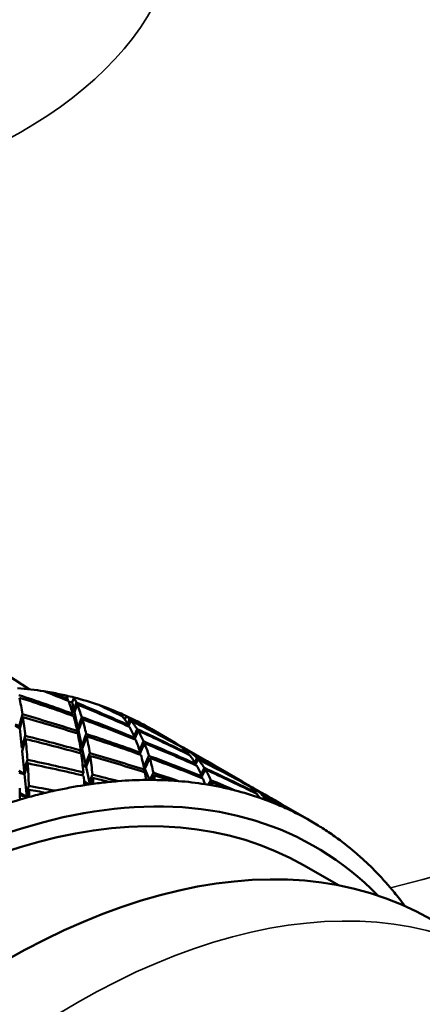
# Model space of a CAD drawing. Header units: inches. Extents: x 0.1 to 33.9, y 0.6 to 21.4.
# Tile 62 of 82: x 27.405 to 27.706, y 9.658 to 10.394. Entities that reach past the tile are written whole.
import ezdxf

# ---------------------------------------------------------------- set-up
doc = ezdxf.new("R2010")
doc.units = ezdxf.units.IN
doc.header["$MEASUREMENT"] = 0
doc.layers.add('Visible (ANSI)', color=7, linetype='Continuous', lineweight=50)
doc.layers.add('Visible Narrow (ANSI)', color=7, linetype='Continuous', lineweight=35)

msp = doc.modelspace()

# ---------------------------------------------------------------- linework, layer by layer
at = {"layer": 'Visible (ANSI)'}
for p, q in [((27.4292, 9.89085), (27.42864, 9.88976)), ((27.44095, 9.88611), (27.44059, 9.88504)), ((27.44184, 9.88387), (27.44441, 9.88378)), ((27.44567, 9.88724), (27.44441, 9.88378)), ((27.44441, 9.88378), (27.44562, 9.87811)), ((27.44562, 9.87811), (27.44742, 9.88345)), ((27.44802, 9.88203), (27.44604, 9.87616)), ((27.40491, 9.86649), (27.40717, 9.87468)), ((27.44367, 9.87874), (27.44562, 9.87811)), ((27.444, 9.87771), (27.44619, 9.87661)), ((27.44604, 9.87616), (27.44415, 9.87725)), ((27.44482, 9.87505), (27.44435, 9.8737)), ((27.44604, 9.87616), (27.44853, 9.86447)), ((27.44853, 9.86447), (27.45139, 9.87264)), ((27.46962, 9.87971), (27.46931, 9.87921)), ((27.48095, 9.8741), (27.48076, 9.87363)), ((27.48477, 9.87337), (27.48361, 9.87074)), ((27.40172, 9.86697), (27.40562, 9.86571)), ((27.40516, 9.86406), (27.40183, 9.86598)), ((27.4075, 9.87252), (27.40516, 9.86406)), ((27.45189, 9.87097), (27.44894, 9.86254)), ((27.48579, 9.86752), (27.48719, 9.87094)), ((27.48641, 9.86651), (27.48609, 9.86575)), ((27.48802, 9.87001), (27.48625, 9.86568)), ((27.40516, 9.86406), (27.40667, 9.84948)), ((27.40928, 9.85856), (27.40667, 9.84948)), ((27.44807, 9.8622), (27.44748, 9.86057)), ((27.44749, 9.86481), (27.44853, 9.86447)), ((27.44762, 9.86427), (27.44931, 9.86358)), ((27.44894, 9.86254), (27.44786, 9.86316)), ((27.44894, 9.86254), (27.45142, 9.85093)), ((27.45472, 9.86003), (27.45142, 9.85093)), ((27.45183, 9.84899), (27.45514, 9.85812)), ((27.49057, 9.85843), (27.49276, 9.8636)), ((27.49348, 9.86242), (27.49079, 9.85607)), ((27.50326, 9.86372), (27.52117, 9.85337)), ((27.40692, 9.84706), (27.40954, 9.85615)), ((27.45142, 9.85093), (27.45241, 9.8506)), ((27.49112, 9.85715), (27.49067, 9.85611)), ((27.49453, 9.84471), (27.49819, 9.85306)), ((27.49758, 9.85449), (27.49458, 9.84765)), ((27.52471, 9.85106), (27.52462, 9.85089)), ((27.40667, 9.84948), (27.40756, 9.84927)), ((27.40692, 9.84706), (27.40868, 9.83005)), ((27.44996, 9.84568), (27.45068, 9.84759)), ((27.45183, 9.84899), (27.45471, 9.83545)), ((27.45742, 9.84567), (27.45448, 9.83787)), ((27.45471, 9.83545), (27.45775, 9.84351)), ((27.49447, 9.84473), (27.49507, 9.84605)), ((27.49461, 9.84505), (27.49467, 9.84502)), ((27.50163, 9.84363), (27.4981, 9.83585)), ((27.52824, 9.84929), (27.54627, 9.83888)), ((27.53009, 9.84626), (27.5308, 9.84767)), ((27.53112, 9.84513), (27.53089, 9.84468)), ((27.53178, 9.84697), (27.53095, 9.84532)), ((27.41089, 9.84069), (27.40857, 9.83297)), ((27.40868, 9.83005), (27.41107, 9.83804)), ((27.45471, 9.83545), (27.45205, 9.83699)), ((27.45212, 9.83629), (27.45471, 9.83545)), ((27.45448, 9.83787), (27.45553, 9.83762)), ((27.45448, 9.83787), (27.45471, 9.83545)), ((27.4981, 9.83585), (27.49921, 9.8355)), ((27.4981, 9.83585), (27.49849, 9.83393)), ((27.49849, 9.83393), (27.50214, 9.84196)), ((27.53734, 9.84198), (27.53577, 9.83893)), ((27.53627, 9.83678), (27.53666, 9.8375)), ((27.5365, 9.83776), (27.53819, 9.84105)), ((27.40868, 9.83005), (27.40457, 9.83242)), ((27.40465, 9.83103), (27.40868, 9.83005)), ((27.40857, 9.83297), (27.40951, 9.83281)), ((27.40857, 9.83297), (27.40868, 9.83005)), ((27.40868, 9.83005), (27.41045, 9.81295)), ((27.45178, 9.82908), (27.45264, 9.83127)), ((27.45471, 9.83545), (27.4575, 9.82237)), ((27.45947, 9.8296), (27.45757, 9.82473)), ((27.49749, 9.83164), (27.49824, 9.83324)), ((27.49769, 9.83582), (27.49849, 9.83393)), ((27.49849, 9.83393), (27.49804, 9.83419)), ((27.49806, 9.8341), (27.49849, 9.83393)), ((27.49849, 9.83393), (27.502, 9.82563)), ((27.50491, 9.83107), (27.50262, 9.82618)), ((27.50365, 9.82562), (27.50531, 9.82915)), ((27.543, 9.83459), (27.54053, 9.82996)), ((27.54114, 9.82856), (27.54373, 9.83341)), ((27.55334, 9.8348), (27.5714, 9.82437)), ((27.45685, 9.82227), (27.45323, 9.82436)), ((27.45332, 9.8232), (27.45642, 9.82221)), ((27.45757, 9.82473), (27.45761, 9.82238)), ((27.45757, 9.82473), (27.45868, 9.82455)), ((27.45785, 9.82242), (27.45971, 9.82719)), ((27.50262, 9.82618), (27.50266, 9.82563)), ((27.50262, 9.82618), (27.50378, 9.8259)), ((27.54074, 9.82718), (27.54129, 9.82818)), ((27.54776, 9.82552), (27.54586, 9.82206)), ((27.54713, 9.82185), (27.54836, 9.8241)), ((27.57485, 9.82189), (27.57495, 9.82205)), ((27.41045, 9.81295), (27.40523, 9.81596)), ((27.40528, 9.81418), (27.41045, 9.81295)), ((27.41045, 9.81295), (27.41209, 9.81822)), ((27.41049, 9.81634), (27.41045, 9.81295)), ((27.41198, 9.82113), (27.41049, 9.81634)), ((27.41049, 9.81634), (27.41148, 9.81624)), ((27.57847, 9.82029), (27.59649, 9.80989)), ((27.58105, 9.81866), (27.58023, 9.81734)), ((27.58102, 9.81574), (27.58129, 9.81616)), ((27.58107, 9.81642), (27.58202, 9.81796)), ((27.41045, 9.81295), (27.41051, 9.81239)), ((27.58753, 9.81301), (27.58657, 9.81151)), ((27.58773, 9.81109), (27.58836, 9.81208)), ((27.60357, 9.8058), (27.62148, 9.79546)), ((27.61745, 9.7617), (27.64303, 9.74693))]:
    msp.add_line(p, q, dxfattribs=at)
for centre, major_axis, ratio, start_param, end_param in [((27.07514, 9.35312), (0.31875, 0.55209), 0.57735, 6.223959, 9.484004), ((27.17414, 9.29596), (0.32812, 0.56833), 0.57735, 0.218825, 0.268664), ((27.23071, 9.2633), (0.85681, -0.32561), 0.706995, 1.589527, 1.636028), ((27.23778, 9.25922), (0.82256, -0.40094), 0.715485, 1.670277, 1.691859), ((27.17414, 9.29596), (0.32813, 0.56833), 0.57735, 0.203457, 0.218825), ((27.23071, 9.2633), (0.82256, -0.40094), 0.715485, 1.662613, 1.676491), ((27.17414, 9.29596), (0.32812, 0.56833), 0.57735, 0.175701, 0.203457), ((27.23071, 9.2633), (-0.18619, -0.64941), 0.191723, 2.904239, 2.918117), ((27.17414, 9.29596), (0.32812, 0.56833), 0.57735, 0.160333, 0.175701), ((27.23778, 9.25922), (0.85681, -0.32561), 0.706995, 1.597157, 1.643692), ((27.23778, 9.25922), (0.13949, 0.67622), 0.156004, 5.887059, 5.933594), ((27.23071, 9.2633), (-0.18619, -0.64941), 0.191723, 2.850074, 2.896575), ((27.23778, 9.25922), (0.18619, 0.64941), 0.191723, 6.053496, 6.075078), ((27.17414, 9.29596), (0.32812, 0.56833), 0.57735, 0.110494, 0.160333), ((27.23071, 9.2633), (0.82256, -0.40094), 0.715485, 1.608448, 1.654949), ((27.23778, 9.25922), (0.82256, -0.40094), 0.715485, 1.616078, 1.662613), ((27.23778, 9.25922), (0.18619, 0.64941), 0.191723, 5.999297, 6.045832), ((27.23778, 9.25922), (0.78126, -0.47582), 0.717221, 1.692388, 1.71397), ((27.17414, 9.29596), (0.32813, 0.56833), 0.57735, 0.095126, 0.110494), ((27.23071, 9.2633), (0.88341, -0.25327), 0.692428, 1.523022, 1.569557), ((27.23071, 9.2633), (-0.18619, -0.64941), 0.191723, 2.795909, 2.842444), ((27.23071, 9.2633), (0.85681, -0.32561), 0.706995, 1.535361, 1.581897), ((27.23071, 9.2633), (0.78126, -0.47582), 0.717221, 1.684724, 1.698602), ((27.17414, 9.29596), (0.32812, 0.56833), 0.57735, 0.06737, 0.095126), ((27.23071, 9.2633), (-0.23601, -0.62104), 0.219063, 3.02491, 3.038788), ((27.17414, 9.29596), (0.32813, 0.56833), 0.57735, 0.052002, 0.06737), ((27.23071, 9.2633), (-0.23601, -0.62104), 0.219063, 2.970744, 3.017246), ((27.23778, 9.25922), (0.23601, 0.62104), 0.219063, 6.174166, 6.195748), ((27.17414, 9.29596), (0.32813, 0.56833), 0.57735, 0.002163, 0.052002), ((27.23778, 9.25922), (0.88341, -0.25327), 0.692428, 1.530641, 1.577187), ((27.23778, 9.25922), (0.13949, 0.67622), 0.156004, 5.832882, 5.879429), ((27.23778, 9.25922), (0.85681, -0.32561), 0.706995, 1.542981, 1.589527), ((27.23778, 9.25922), (0.18619, 0.64941), 0.191723, 5.94512, 5.991667), ((27.23071, 9.2633), (-0.23601, -0.62104), 0.219063, 2.916579, 2.963114), ((27.23071, 9.2633), (0.78126, -0.47582), 0.717221, 1.630559, 1.67706), ((27.23778, 9.25922), (0.78126, -0.47582), 0.717221, 1.638189, 1.684724), ((27.23778, 9.25922), (0.23601, 0.62104), 0.219063, 6.119967, 6.166502), ((27.30495, 9.22043), (0.3125, 0.54127), 0.57735, 0, 3.141593), ((27.23071, 9.2633), (0.9028, -0.18623), 0.67276, 1.464949, 1.511496), ((27.23071, 9.2633), (-0.18619, -0.64941), 0.191723, 2.741743, 2.788289), ((27.23071, 9.2633), (0.88341, -0.25327), 0.692428, 1.468856, 1.515403), ((27.23778, 9.25922), (0.88341, -0.25327), 0.692428, 1.476487, 1.523022), ((27.23778, 9.25922), (0.18619, 0.64941), 0.191723, 5.890966, 5.937501), ((27.23071, 9.2633), (0.82256, -0.40094), 0.715485, 1.554283, 1.600818), ((27.23778, 9.25922), (0.82256, -0.40094), 0.715485, 1.561902, 1.608448), ((27.23778, 9.25922), (0.23601, 0.62104), 0.219063, 6.065791, 6.112337), ((27.23778, 9.25922), (0.73477, -0.54646), 0.712053, 1.732827, 1.73499), ((27.17414, 9.29596), (0.32812, 0.56833), 0.57735, 6.282294, 6.285348), ((27.23778, 9.25922), (0.9028, -0.18623), 0.67276, 1.47258, 1.519115), ((27.23778, 9.25922), (0.13949, 0.67622), 0.156004, 5.778728, 5.825263), ((27.23071, 9.2633), (-0.23601, -0.62104), 0.219063, 2.862414, 2.90896), ((27.23071, 9.2633), (0.85681, -0.32561), 0.706995, 1.481196, 1.527742), ((27.23778, 9.25922), (0.85681, -0.32561), 0.706995, 1.488826, 1.535361), ((27.23778, 9.25922), (0.23601, 0.62104), 0.219063, 6.011637, 6.058172), ((27.23071, 9.2633), (-0.28821, -0.59127), 0.235358, 3.097996, 3.125079), ((27.23778, 9.25922), (0.28821, 0.59127), 0.235358, 6.247219, 6.292984), ((27.30495, 9.22043), (-0.32063, -0.55534), 0.57735, 2.981926, 6.442852), ((27.23071, 9.2633), (-0.18619, -0.64941), 0.191723, 2.687578, 2.734113), ((27.23071, 9.2633), (0.9028, -0.18623), 0.67276, 1.410784, 1.457319), ((27.23778, 9.25922), (0.9028, -0.18623), 0.67276, 1.418448, 1.464949), ((27.23778, 9.25922), (0.18619, 0.64941), 0.191723, 5.836834, 5.883336), ((27.23071, 9.2633), (-0.23601, -0.62104), 0.219063, 2.808248, 2.854783), ((27.23071, 9.2633), (0.88341, -0.25327), 0.692428, 1.414691, 1.461226), ((27.23071, 9.2633), (-0.28821, -0.59127), 0.235358, 3.043831, 3.090366), ((27.23071, 9.2633), (0.78126, -0.47582), 0.717221, 1.599012, 1.622929), ((27.23778, 9.25922), (0.78126, -0.47582), 0.717221, 1.603476, 1.630559), ((27.23778, 9.25922), (0.28821, 0.59127), 0.235358, 6.193043, 6.239589), ((27.23071, 9.2633), (-0.28821, -0.59127), 0.235358, 2.989665, 3.036212), ((27.23071, 9.2633), (0.91597, -0.12548), 0.649019, 1.415726, 1.462261), ((27.23778, 9.25922), (0.91597, -0.12548), 0.649019, 1.42339, 1.469891), ((27.23778, 9.25922), (0.13949, 0.67622), 0.156004, 5.724596, 5.771098), ((27.23778, 9.25922), (0.88341, -0.25327), 0.692428, 1.422355, 1.468856), ((27.23778, 9.25922), (0.23601, 0.62104), 0.219063, 5.957505, 6.004006), ((27.23071, 9.2633), (0.82256, -0.40094), 0.715485, 1.500117, 1.546663), ((27.23071, 9.2633), (-0.28821, -0.59127), 0.235358, 2.9355, 2.982035), ((27.23778, 9.25922), (0.82256, -0.40094), 0.715485, 1.507747, 1.554283), ((27.23778, 9.25922), (0.28821, 0.59127), 0.235358, 6.138888, 6.185423), ((27.23071, 9.2633), (-0.18619, -0.64941), 0.191723, 2.658332, 2.679914), ((27.23071, 9.2633), (0.91597, -0.12548), 0.649019, 1.38648, 1.408062), ((27.23071, 9.2633), (-0.23601, -0.62104), 0.219063, 2.779002, 2.800584), ((27.23071, 9.2633), (0.9028, -0.18623), 0.67276, 1.381538, 1.40312), ((27.23778, 9.25922), (0.9028, -0.18623), 0.67276, 1.396906, 1.410784), ((27.23778, 9.25922), (0.23601, 0.62104), 0.219063, 5.935963, 5.949841), ((27.23071, 9.2633), (0.85681, -0.32561), 0.706995, 1.427031, 1.473566), ((27.23778, 9.25922), (0.85681, -0.32561), 0.706995, 1.434695, 1.481196), ((27.23778, 9.25922), (0.28821, 0.59127), 0.235358, 6.084757, 6.131258), ((27.39334, 9.1694), (0.31875, 0.55209), 0.57735, 0, 3.141593), ((27.29435, 9.22656), (-0.32812, -0.56833), 0.57735, 3.577079, 3.626918), ((27.29435, 9.22656), (-0.32813, -0.56833), 0.57735, 3.561711, 3.577079), ((27.23778, 9.25922), (0.91597, -0.12548), 0.649019, 1.401848, 1.415726), ((27.23778, 9.25922), (0.18619, 0.64941), 0.191723, 5.815292, 5.82917), ((27.29435, 9.22656), (0.32812, 0.56833), 0.57735, 0.392362, 0.420118), ((27.29435, 9.22656), (0.32812, 0.56833), 0.57735, 0.376995, 0.392362), ((27.29435, 9.22656), (0.32813, 0.56833), 0.57735, 0.327155, 0.376995), ((27.29435, 9.22656), (0.32813, 0.56833), 0.57735, 0.311788, 0.327155), ((27.29435, 9.22656), (0.32813, 0.56833), 0.57735, 0.284032, 0.311788), ((27.29435, 9.22656), (0.32812, 0.56833), 0.57735, 0.268664, 0.284032), ((27.29435, 9.22656), (0.32813, 0.56833), 0.57735, 0.218825, 0.268664), ((27.23071, 9.2633), (-0.28821, -0.59127), 0.235358, 2.906254, 2.927836), ((27.29435, 9.22656), (0.32813, 0.56833), 0.57735, 0.203457, 0.218825), ((27.23071, 9.2633), (0.88341, -0.25327), 0.692428, 1.385445, 1.407027), ((27.23778, 9.25922), (0.88341, -0.25327), 0.692428, 1.400813, 1.414691), ((27.23778, 9.25922), (0.28821, 0.59127), 0.235358, 6.063215, 6.077093), ((27.29435, 9.22656), (0.32812, 0.56833), 0.57735, 0.175701, 0.203457), ((27.23071, 9.2633), (-0.34145, -0.56063), 0.238723, 3.120107, 3.14719), ((27.23778, 9.25922), (0.34145, 0.56063), 0.238723, 6.26933, 6.314831), ((27.23071, 9.2633), (-0.34145, -0.56063), 0.238723, 3.065942, 3.112477), ((27.23071, 9.2633), (-0.13949, -0.67622), 0.156004, 2.546094, 2.567676), ((27.23071, 9.2633), (0.92396, -0.07103), 0.622114, 1.399758, 1.421339), ((27.23778, 9.25922), (0.92396, -0.07103), 0.622114, 1.415125, 1.429003), ((27.23778, 9.25922), (0.13949, 0.67622), 0.156004, 5.703054, 5.716932), ((27.29435, 9.22656), (-0.32813, -0.56833), 0.57735, 3.642286, 3.670042), ((27.29435, 9.22656), (-0.32813, -0.56833), 0.57735, 3.626918, 3.642286), ((27.29435, 9.22656), (0.32812, 0.56833), 0.57735, 0.160333, 0.175701), ((27.29435, 9.22656), (0.32812, 0.56833), 0.57735, 0.110494, 0.160333), ((27.23071, 9.2633), (0.82256, -0.40094), 0.715485, 1.468563, 1.492487), ((27.23778, 9.25922), (0.82256, -0.40094), 0.715485, 1.473034, 1.500117), ((27.23778, 9.25922), (0.34145, 0.56063), 0.238723, 6.215199, 6.2617), ((27.23071, 9.2633), (-0.34145, -0.56063), 0.238723, 3.036696, 3.058278), ((27.29435, 9.22656), (-0.32812, -0.56833), 0.57735, 3.68541, 3.735249), ((27.29435, 9.22656), (-0.32813, -0.56833), 0.57735, 3.670042, 3.68541), ((27.29435, 9.22656), (0.32813, 0.56833), 0.57735, 0.095126, 0.110494), ((27.23071, 9.2633), (0.85681, -0.32561), 0.706995, 1.397785, 1.419367), ((27.23778, 9.25922), (0.85681, -0.32561), 0.706995, 1.413153, 1.427031), ((27.23778, 9.25922), (0.34145, 0.56063), 0.238723, 6.193657, 6.207535), ((27.29435, 9.22656), (0.32813, 0.56833), 0.57735, 0.06737, 0.095126), ((27.29435, 9.22656), (0.32813, 0.56833), 0.57735, 0.052002, 0.06737), ((27.29435, 9.22656), (0.32813, 0.56833), 0.57735, 0.002163, 0.052002), ((27.23071, 9.2633), (-0.39414, -0.52995), 0.228737, 3.166047, 3.16821), ((27.29435, 9.22656), (0.32812, 0.56833), 0.57735, 6.269981, 6.285348), ((27.29435, 9.22656), (0.32813, 0.56833), 0.57735, 6.242225, 6.269981), ((27.29435, 9.22656), (0.32813, 0.56833), 0.57735, 6.226857, 6.242225), ((27.29435, 9.22656), (0.32812, 0.56833), 0.57735, 6.177017, 6.226857), ((27.29435, 9.22656), (0.32812, 0.56833), 0.57735, 6.16165, 6.177017), ((27.29435, 9.22656), (0.32813, 0.56833), 0.57735, 6.133894, 6.16165), ((27.29435, 9.22656), (0.32813, 0.56833), 0.57735, 6.118526, 6.133894), ((27.29435, 9.22656), (0.32813, 0.56833), 0.57735, 6.068687, 6.118526), ((27.29435, 9.22656), (0.32812, 0.56833), 0.57735, 6.053319, 6.068687), ((27.29435, 9.22656), (0.32812, 0.56833), 0.57735, 6.036492, 6.053319)]:
    msp.add_ellipse(centre, major_axis=major_axis, ratio=ratio, start_param=start_param, end_param=end_param, dxfattribs=at)
msp.add_open_spline([(28.62784, 10.36953), (28.62784, 10.46255), (28.60511, 10.5552), (28.51745, 10.73376), (28.44987, 10.81874), (28.27284, 10.97674), (28.15972, 11.04797), (27.90208, 11.16548), (27.75694, 11.21123), (27.59279, 11.24417), (27.58177, 11.24629), (27.57071, 11.24834)], degree=3, knots=[6.060443, 6.060443, 6.060443, 6.060443, 6.336627, 6.336627, 6.634597, 6.634597, 6.962601, 6.962601, 7.296798, 7.296798, 7.320746, 7.320746, 7.320746, 7.320746], dxfattribs=at)
at = {"layer": 'Visible Narrow (ANSI)'}
for centre, major_axis, start_param, end_param in [((27.12784, 10.4716), (1.375, 0), 5.12711, 7.526048), ((27.12784, 10.4716), (-0.395, 0), 5.464996, 10.242967), ((27.44726, 9.13827), (0.31875, 0.55209), 0, 3.141593), ((27.50383, 9.10561), (-0.27875, -0.48281), 2.617331, 6.915413)]:
    msp.add_ellipse(centre, major_axis=major_axis, ratio=0.57735, start_param=start_param, end_param=end_param, dxfattribs=at)

doc.saveas('drawing.dxf')
